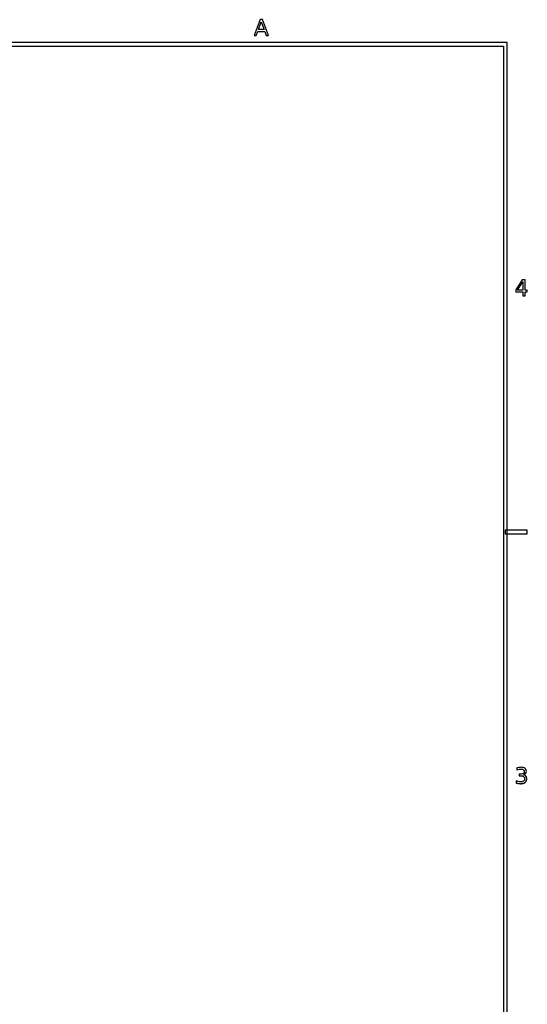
# Model space of a CAD drawing. Header units: millimetres. Extents: x -205 to 205, y -138 to 138.
# Tile 17 of 17: x 135 to 205, y 2 to 138. Entities that reach past the tile are written whole.
import ezdxf

# ---------------------------------------------------------------- set-up
doc = ezdxf.new("R2010")
doc.units = ezdxf.units.MM
doc.layers.add('可见轮廓', color=7, linetype='Continuous')

msp = doc.modelspace()

# ---------------------------------------------------------------- linework, layer by layer
at = {"layer": '可见轮廓'}
for p, q in [((168.17, 138.07), (167.33, 135.88)), ((167.93, 136.69), (168.33, 137.77)), ((168.5, 138.07), (168.17, 138.07)), ((168.33, 137.77), (168.74, 136.69)), ((169.33, 135.88), (168.5, 138.07)), ((167.64, 135.88), (167.84, 136.44)), ((167.84, 136.44), (168.83, 136.44)), ((168.74, 136.69), (167.93, 136.69)), ((168.83, 136.44), (169.03, 135.88)), ((202.25, 134.92), (-202.25, 134.92)), ((167.33, 135.88), (167.64, 135.88)), ((169.03, 135.88), (169.33, 135.88)), ((202.25, -134.92), (202.25, 134.92)), ((-201.75, 134.42), (201.75, 134.42)), ((201.75, 134.42), (201.75, -134.42)), ((204.35, 102.15), (203.44, 100.76)), ((204.72, 102.15), (204.35, 102.15)), ((204.72, 100.72), (204.72, 102.15)), ((203.44, 100.76), (203.44, 100.48)), ((203.68, 100.72), (204.43, 101.89)), ((204.43, 100.72), (203.68, 100.72)), ((204.43, 101.89), (204.43, 100.72)), ((205.04, 100.72), (204.72, 100.72)), ((205.04, 100.48), (205.04, 100.72)), ((203.44, 100.48), (204.43, 100.48)), ((204.43, 100.48), (204.43, 99.96)), ((204.43, 99.96), (204.72, 99.96)), ((204.72, 100.48), (205.04, 100.48)), ((204.72, 99.96), (204.72, 100.48)), ((205, 67.58), (202, 67.58)), ((202, 67.58), (202, 67.08)), ((202, 67.08), (205, 67.08)), ((205, 67.08), (205, 67.58)), ((203.59, 34.76), (203.59, 34.5)), ((203.52, 32.98), (203.52, 32.69)), ((203.9, 33.92), (203.9, 33.68)), ((204.17, 33.92), (203.9, 33.92)), ((203.9, 33.68), (204.16, 33.68))]:
    msp.add_line(p, q, dxfattribs=at)
for points, degree, knots in [([(204.51, 33.81), (204.77, 33.87), (204.91, 34.05), (204.91, 34.29), (204.91, 34.46), (204.85, 34.6), (204.72, 34.7), (204.59, 34.8), (204.41, 34.85), (204.18, 34.85), (204.01, 34.85), (203.81, 34.82), (203.59, 34.76)], 3, [0, 0, 0, 0, 2, 2, 2, 3.435484, 3.435484, 3.435484, 4.870968, 4.870968, 4.870968, 5.981907, 5.981907, 5.981907, 5.981907]), ([(203.59, 34.5), (203.81, 34.57), (203.99, 34.61), (204.16, 34.61), (204.31, 34.61), (204.42, 34.58), (204.5, 34.52), (204.58, 34.46), (204.62, 34.37), (204.62, 34.26), (204.62, 34.04), (204.46, 33.92), (204.17, 33.92)], 3, [0, 0, 0, 0, 2, 2, 2, 3.831325, 3.831325, 3.831325, 5.662651, 5.662651, 5.662651, 9.229754, 9.229754, 9.229754, 9.229754]), ([(203.52, 32.69), (203.83, 32.59), (204.11, 32.59), (204.52, 32.59), (204.74, 32.76), (204.96, 32.94), (204.96, 33.26), (204.96, 33.47), (204.84, 33.62), (204.73, 33.76), (204.51, 33.81)], 2, [0, 0, 0, 2, 2, 4.978723, 4.978723, 7.957447, 7.957447, 9.898334, 9.898334, 11.839222, 11.839222, 11.839222]), ([(204.16, 33.68), (204.32, 33.68), (204.44, 33.64), (204.53, 33.57), (204.62, 33.49), (204.67, 33.39), (204.67, 33.26), (204.67, 33.12), (204.62, 33.02), (204.52, 32.94), (204.43, 32.87), (204.29, 32.83), (204.1, 32.83), (203.89, 32.83), (203.69, 32.88), (203.52, 32.98)], 3, [0, 0, 0, 0, 1, 1, 1, 2, 2, 2, 3.083333, 3.083333, 3.083333, 4.166667, 4.166667, 4.166667, 5.409649, 5.409649, 5.409649, 5.409649])]:
    msp.add_open_spline(points, degree=degree, knots=knots, dxfattribs=at)

doc.saveas('drawing.dxf')
